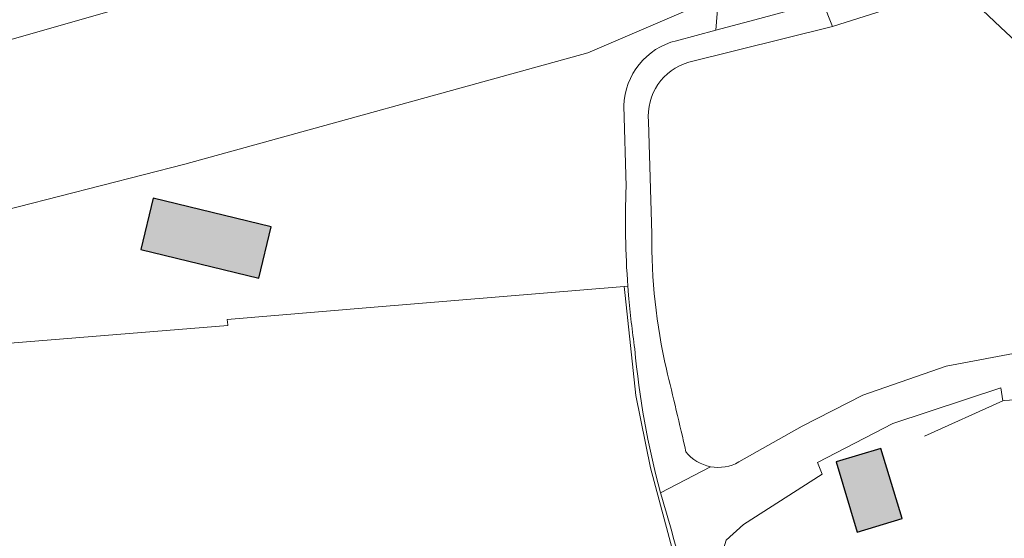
# Model space of a CAD drawing. Header units: metres. Extents: x 195286 to 196278, y 327273 to 327838.
# Tile 8 of 46: x 195481 to 195562, y 327339 to 327381. Entities that reach past the tile are written whole.
import ezdxf

# ---------------------------------------------------------------- set-up
doc = ezdxf.new("R2010")
doc.units = ezdxf.units.M
for name, color, linetype, lineweight in [('B-WE-GR-BEPLANTING_CULTUUR_BOSPLANTSOEN-GV', 253, 'Continuous', 18), ('B-WE-IE-TERREINAFSCHEIDING_KUNSTMATIG_HEKWERK-G', 253, 'IE-TERREINAFSCHEIDING-KUNSTMATIG', 18), ('B-WE-OG-BEBOUWING-GV', 250, 'Continuous', 25), ('B-WE-OG-TERREIN_ERF-GV', 253, 'Continuous', 9), ('B-WE-VH-GESLOTENVERHARDING_ASFALT-GV', 253, 'Continuous', 9), ('B-WE-VH-OPENVERHARDING_BETONSTRAATSTEEN-GV', 253, 'Continuous', 9)]:
    doc.layers.add(name, color=color, linetype=linetype, lineweight=lineweight)
doc.layers.add('B-WE-OG-BEBOUWING-V', color=7, linetype='Continuous', lineweight=5, true_color=0xfff3f2)
doc.linetypes.add('IE-TERREINAFSCHEIDING-KUNSTMATIG', pattern='A,4,[82,NLCS.SHX,S=0.75,R=90,X=0,Y=0],4,-2', length=10)

msp = doc.modelspace()

# ---------------------------------------------------------------- hatches: boundary and pattern name
at = {"layer": 'B-WE-OG-BEBOUWING-V'}
for points in [[(195491.961, 327366.806), (195490.948, 327362.62), (195500.6, 327360.284), (195501.613, 327364.47)], [(195547.823, 327345.244), (195549.551, 327339.504), (195553.218, 327340.608), (195551.49, 327346.348)]]:
    msp.add_hatch(color=256, dxfattribs=at).paths.add_polyline_path(points)

# ---------------------------------------------------------------- linework, layer by layer
at = {"layer": 'B-WE-GR-BEPLANTING_CULTUUR_BOSPLANTSOEN-GV'}
for points in [[(195530.688, 327393.334), (195529.028, 327393.791), (195500.635, 327385.623), (195476.096, 327378.596), (195454.243, 327371.203), (195434.742, 327365.173), (195430.114, 327362.603), (195429.18, 327361.332), (195428.213, 327355.407)], [(195539.876, 327345.238), (195545.048, 327348.18), (195550.006, 327350.7), (195556.817, 327353.085), (195563.355, 327354.312), (195570.983, 327354.687), (195577.502, 327354.565), (195580.367, 327358.939), (195578.845, 327362.827), (195575.679, 327367.355), (195561.27, 327380.809), (195557.832, 327384.066)], [(195537.972, 327380.551), (195538.202, 327383.313), (195527.523, 327378.693), (195494.527, 327369.601), (195460.417, 327360.868), (195437.138, 327355.452), (195428.213, 327355.407), (195425.41, 327351.751), (195425.412, 327350.994), (195426.496, 327351.062)], [(195547.516, 327380.853), (195535.778, 327377.931)], [(195530.64, 327367.756), (195530.457, 327374.369)]]:
    msp.add_lwpolyline(points, dxfattribs=at)
for points in [[(195535.778, 327377.931, 0.365554), (195532.484, 327373.093)], [(195537.552, 327344.856, 0.177863), (195539.876, 327345.238)]]:
    msp.add_lwpolyline(points, format="xyb", dxfattribs=at)
msp.add_lwpolyline([(195491.961, 327366.806), (195501.613, 327364.47), (195500.6, 327360.284), (195490.948, 327362.62)], close=True, dxfattribs=at)
at = {"layer": 'B-WE-IE-TERREINAFSCHEIDING_KUNSTMATIG_HEKWERK-G'}
for points in [[(195530.49, 327359.582), (195510.037, 327357.889), (195498.015, 327356.893), (195498.051, 327356.456)], [(195530.567, 327358.847), (195530.49, 327359.582)], [(195531.428, 327350.671), (195530.567, 327358.847)], [(195498.051, 327356.456), (195498.056, 327356.395), (195473.477, 327354.411)], [(195543.407, 327292.747), (195542.617, 327299.479), (195541.207, 327311.167), (195539.139, 327323.233), (195535.591, 327333.771), (195532.644, 327344.765), (195531.428, 327350.671)], [(195561.472, 327350.234), (195561.576, 327350.28), (195565.972, 327350.551)], [(195555.044, 327347.353), (195561.472, 327350.234)]]:
    msp.add_lwpolyline(points, dxfattribs=at)
at = {"layer": 'B-WE-OG-BEBOUWING-GV'}
for points in [[(195491.961, 327366.806), (195490.948, 327362.62), (195500.6, 327360.284), (195501.613, 327364.47)], [(195547.823, 327345.244), (195549.551, 327339.504), (195553.218, 327340.608), (195551.49, 327346.348)]]:
    msp.add_lwpolyline(points, close=True, dxfattribs=at)
at = {"layer": 'B-WE-OG-TERREIN_ERF-GV'}
msp.add_lwpolyline([(195530.786, 327359.604), (195530.49, 327359.582)], dxfattribs=at)
for points in [[(195531.353, 327354.503, -0.015102), (195530.845, 327358.868)], [(195533.458, 327342.728, -0.043944), (195531.353, 327354.503)], [(195534.337, 327339.754, -0.011484), (195533.458, 327342.728)], [(195538.625, 327326.386, -0.029509), (195534.337, 327339.754)]]:
    msp.add_lwpolyline(points, format="xyb", dxfattribs=at)
msp.add_lwpolyline([(195549.551, 327339.504), (195547.823, 327345.244), (195551.49, 327346.348), (195553.218, 327340.608)], close=True, dxfattribs=at)
at = {"layer": 'B-WE-VH-GESLOTENVERHARDING_ASFALT-GV'}
for points in [[(195546.742, 327382.855), (195547.516, 327380.853), (195553.319, 327382.666), (195555.494, 327383.341), (195557.832, 327384.066), (195559.128, 327384.468)], [(195541.186, 327381.409), (195537.972, 327380.551), (195534.758, 327379.692)], [(195532.738, 327363.909), (195532.484, 327373.093)], [(195530.786, 327359.604), (195530.845, 327358.868)], [(195539.221, 327332.206), (195538.249, 327336.001), (195538.295, 327337.039), (195538.83, 327338.858), (195540.243, 327340.136), (195546.697, 327344.244), (195546.303, 327345.185), (195552.462, 327348.374), (195561.296, 327351.307), (195561.472, 327350.234)], [(195537.552, 327344.856), (195533.458, 327342.728)]]:
    msp.add_lwpolyline(points, dxfattribs=at)
for points in [[(195534.758, 327379.692, 0.336041), (195530.457, 327374.369)], [(195530.64, 327367.756, 0.028455), (195530.786, 327359.604)], [(195533.938, 327352.83, -0.05705), (195532.738, 327363.909)], [(195535.533, 327346.069, 0.004575), (195533.938, 327352.83)], [(195537.552, 327344.856, -0.177808), (195535.533, 327346.069)]]:
    msp.add_lwpolyline(points, format="xyb", dxfattribs=at)
at = {"layer": 'B-WE-VH-OPENVERHARDING_BETONSTRAATSTEEN-GV'}
msp.add_lwpolyline([(195541.186, 327381.409), (195546.726, 327382.897)], dxfattribs=at)

doc.saveas('drawing.dxf')
